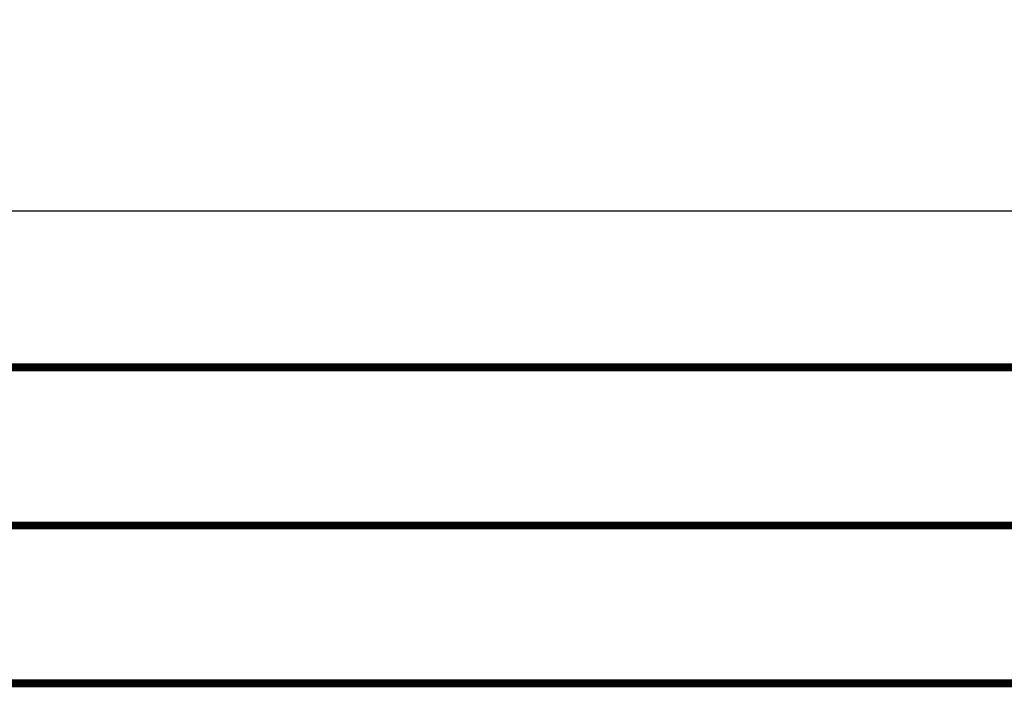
# Paper-space layout 'DRW0010_1_2' of a CAD drawing. Header units: millimetres. Extents: x 0 to 420, y 0 to 297.
# Tile 3 of 171: x 73 to 104, y 0 to 21. Entities that reach past the tile are written whole.
import ezdxf

# ---------------------------------------------------------------- set-up
doc = ezdxf.new("R2010")
doc.units = ezdxf.units.MM
doc.header["$LTSCALE"] = 23.1
doc.layers.get('0').update_dxf_attribs({"linetype": 'CONTINUOUS'})
doc.layers.add('DIM_PILOTEES', color=7, linetype='CONTINUOUS')
doc.styles.get("Standard").update_dxf_attribs({"font": 'txt', "width": 0.7})
doc.dimstyles.new('DIMSTYLE_1', dxfattribs={"dimtxt": 2.5, "dimasz": 3.5, "dimexe": 2, "dimexo": 0, "dimtad": 1, "dimlfac": 3.333333, "dimdsep": 46, "dimtxsty": 'Standard', "dimblk": '_FILLED', "dimblk1": '_FILLED', "dimblk2": '_FILLED', "dimcen": 0.09, "dimazin": 2, "dimtp": 0.5, "dimtm": 0.5, "dimtfac": 1, "dimtofl": 0, "dimtmove": 0, "dimatfit": 3, "dimldrblk": '_FILLED', "dimfxl": 0, "dimtolj": 1, "dimarcsym": 0})

# ---------------------------------------------------------------- blocks, each defined once
blk = doc.blocks.new('_FILLED')
at = {"color": 0, "linetype": 'ByBlock'}
blk.add_solid([(0, 0), (-1, 0.1429), (-1, -0.1429)], dxfattribs=at)
blk = doc.blocks.new('*D25')
at = {"layer": 'DIM_PILOTEES', "color": 2, "linetype": 'Continuous'}
for p, q in [((58.061, 54.814), (58.061, 12.962)), ((172.061, 54.814), (172.061, 12.962)), ((58.061, 14.962), (115.061, 14.962)), ((172.061, 14.962), (115.061, 14.962))]:
    blk.add_line(p, q, dxfattribs=at)
at = {"layer": 'DIM_PILOTEES', "color": 2, "linetype": 'Continuous', "xscale": 3.5, "yscale": 3.5, "zscale": 3.5, "rotation": 180}
blk.add_blockref('_FILLED', (58.061, 14.962), dxfattribs=at)
at = {"layer": 'DIM_PILOTEES', "color": 2, "linetype": 'Continuous', "xscale": 3.5, "yscale": 3.5, "zscale": 3.5}
blk.add_blockref('_FILLED', (172.061, 14.962), dxfattribs=at)
at = {"layer": 'DIM_PILOTEES', "color": 2, "linetype": 'Continuous', "insert": (112.45, 18.087), "char_height": 2.5, "width": 8.57143, "attachment_point": 2, "line_spacing_factor": 0.9}
blk.add_mtext('{\\ftxt;\\W0.0001;\\H0.0001;\\~}{\\ftxt;\\W2.2857142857;\\H2.5; }{\\ftxt;\\W0.0001;\\H0.0001;\\~}', dxfattribs=at)

psp = doc.layouts.new('DRW0010_1_2')

# ---------------------------------------------------------------- linework, layer by layer
at = {"color": 7, "linetype": 'Continuous'}
psp.add_line((409.86, 10.0737), (25.007, 10.0134), dxfattribs=at)
at = {"color": 7, "linetype": 'Continuous', "const_width": 0.25}
for points in [[(409.8307, 10.048), (25, 10)], [(20, 5), (415, 5)], [(420, 0), (0, 0)]]:
    psp.add_lwpolyline(points, dxfattribs=at)

# ---------------------------------------------------------------- dimensions: what is measured, and where the dimension line sits
at = {"layer": 'DIM_PILOTEES', "color": 2, "linetype": 'Continuous'}
dim = psp.add_linear_dim(base=(172.0608, 14.9624), p1=(58.0608, 54.8138), p2=(172.0608, 54.8138), text='{\\ftxt;\\W0.0001;\\H0.0001;\\~}{\\ftxt;\\W2.2857142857;\\H2.5; }{\\ftxt;\\W0.0001;\\H0.0001;\\~}', dimstyle='DIMSTYLE_1', dxfattribs=at)
dim.commit()
dim.dimension.update_dxf_attribs({"geometry": '*D25', "text_midpoint": (112.0926, 14.9624), "dimtype": 160})

doc.saveas('drawing.dxf')
